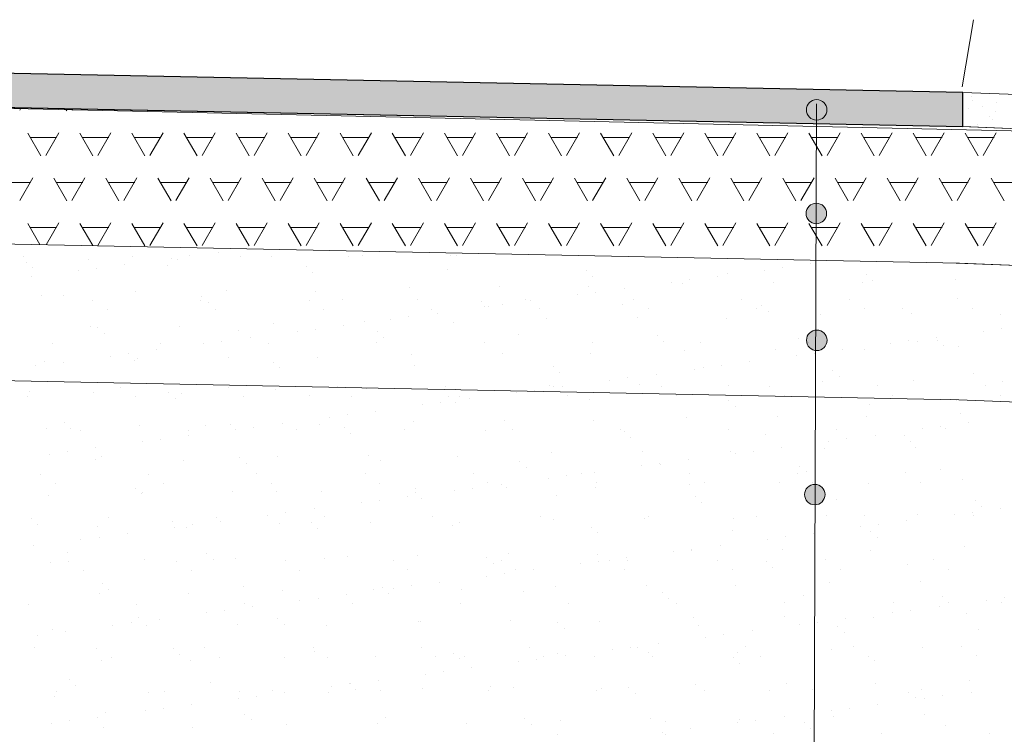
# Model space of a CAD drawing. Header units: metres. Extents: x 561538 to 562530, y 6580867 to 6581188.
# Tile 24 of 78: x 562504.1 to 562505.54, y 6580871.06 to 6580872.11. Entities that reach past the tile are written whole.
import ezdxf

# ---------------------------------------------------------------- set-up
doc = ezdxf.new("R2010")
doc.units = ezdxf.units.M
doc.layers.add('KLM_horisontaal', color=154, linetype='Continuous', lineweight=9)
doc.layers.add('KLM_lõige', color=7, linetype='Continuous', lineweight=9)

msp = doc.modelspace()

# ---------------------------------------------------------------- hatches: boundary and pattern name
at = {"ltscale": 0.5}
h = msp.add_hatch(color=256, dxfattribs=at)
h.dxf.hatch_style = 1
h.paths.add_polyline_path([(562503.4777, 6580872.0414), (562503.4767, 6580871.9914), (562505.4777, 6580871.9514), (562505.4777, 6580872.0014)])
at = {"layer": 'KLM_lõige'}
h = msp.add_hatch(color=1, dxfattribs=at)
edge = h.paths.add_edge_path()
edge.add_arc((562505.2637, 6580871.9759), 0.015, 0, 360)
h = msp.add_hatch(color=1, dxfattribs=at)
edge = h.paths.add_edge_path()
edge.add_arc((562505.2632, 6580871.8242), 0.015, 0, 360)
h = msp.add_hatch(color=1, dxfattribs=at)
edge = h.paths.add_edge_path()
edge.add_arc((562505.2639, 6580871.6385), 0.015, 0, 360)
h = msp.add_hatch(color=1, dxfattribs=at)
edge = h.paths.add_edge_path()
edge.add_arc((562505.261, 6580871.4126), 0.015, 0, 360)

# ---------------------------------------------------------------- linework, layer by layer
at = {"ltscale": 0.5}
for p, q in [((562505.4777, 6580872.0014), (562503.4777, 6580872.0414)), ((562505.4777, 6580871.9514), (562505.4777, 6580872.0014)), ((562503.4767, 6580871.9914), (562505.4777, 6580871.9514))]:
    msp.add_line(p, q, dxfattribs=at)
at = {"layer": 'KLM_horisontaal', "color": 0}
for p, q in [((562505.4777, 6580872.0014), (562503.4777, 6580872.0414)), ((562505.4777, 6580872.0014), (562505.7277, 6580871.9914)), ((562505.4767, 6580871.9514), (562503.4767, 6580871.9914)), ((562505.4757, 6580871.9515), (562505.7257, 6580871.9415)), ((562505.4727, 6580871.7515), (562503.4727, 6580871.7915)), ((562505.4677, 6580871.7516), (562505.9371, 6580871.7329)), ((562505.4687, 6580871.5515), (562503.4687, 6580871.5915)), ((562505.4597, 6580871.5518), (562506.1456, 6580871.5244))]:
    msp.add_line(p, q, dxfattribs=at)
at = {"layer": 'KLM_lõige', "color": 3}
msp.add_line((562505.4765, 6580872.0094), (562505.4934, 6580872.1079), dxfattribs=at)
msp.add_line((562505.4765, 6580872.0094), (562505.4934, 6580872.1079), dxfattribs=at)
at = {"layer": 'KLM_lõige', "color": 34}
for p, q in [((562505.4777, 6580872.0014), (562505.4777, 6580871.9514)), ((562505.7277, 6580871.9914), (562505.4777, 6580872.0014)), ((562505.4903, 6580871.9958), (562505.4903, 6580871.9958)), ((562505.4914, 6580871.9897), (562505.4914, 6580871.9897)), ((562505.5064, 6580871.9806), (562505.5064, 6580871.9806)), ((562505.5273, 6580871.986), (562505.5273, 6580871.986)), ((562505.4857, 6580871.9779), (562505.4857, 6580871.9779)), ((562505.5167, 6580871.9665), (562505.5167, 6580871.9665)), ((562505.5261, 6580871.9732), (562505.5261, 6580871.9732)), ((562505.4777, 6580871.9514), (562505.7286, 6580871.9414)), ((562505.4985, 6580871.9538), (562505.4985, 6580871.9538)), ((562505.5214, 6580871.9622), (562505.5214, 6580871.9622))]:
    msp.add_line(p, q, dxfattribs=at)
at = {"layer": 'KLM_lõige', "color": 7}
for p, q in [((562505.7286, 6580871.9414), (562503.4767, 6580871.9914)), ((562504.0978, 6580871.9753), (562504.0991, 6580871.9776)), ((562504.1667, 6580871.9747), (562504.1659, 6580871.9761)), ((562504.174, 6580871.9753), (562504.1744, 6580871.9759)), ((562504.1286, 6580871.9087), (562504.1095, 6580871.9417)), ((562504.1359, 6580871.9093), (562504.155, 6580871.9423)), ((562504.2048, 6580871.9087), (562504.1857, 6580871.9417)), ((562504.2121, 6580871.9093), (562504.2312, 6580871.9423)), ((562504.281, 6580871.9087), (562504.2619, 6580871.9417)), ((562504.2883, 6580871.9093), (562504.3074, 6580871.9423)), ((562504.3572, 6580871.9087), (562504.3381, 6580871.9417)), ((562504.3645, 6580871.9093), (562504.3836, 6580871.9423)), ((562504.4334, 6580871.9087), (562504.4143, 6580871.9417)), ((562504.4407, 6580871.9093), (562504.4598, 6580871.9423)), ((562504.5096, 6580871.9087), (562504.4905, 6580871.9417)), ((562504.5169, 6580871.9093), (562504.536, 6580871.9423)), ((562504.5858, 6580871.9087), (562504.5667, 6580871.9417)), ((562504.5931, 6580871.9093), (562504.6122, 6580871.9423)), ((562504.662, 6580871.9087), (562504.6429, 6580871.9417)), ((562504.6693, 6580871.9093), (562504.6884, 6580871.9423)), ((562504.7382, 6580871.9087), (562504.7191, 6580871.9417)), ((562504.7455, 6580871.9093), (562504.7646, 6580871.9423)), ((562504.8144, 6580871.9087), (562504.7953, 6580871.9417)), ((562504.8217, 6580871.9093), (562504.8408, 6580871.9423)), ((562504.8906, 6580871.9087), (562504.8715, 6580871.9417)), ((562504.8979, 6580871.9093), (562504.917, 6580871.9423)), ((562504.9668, 6580871.9087), (562504.9477, 6580871.9417)), ((562504.9741, 6580871.9093), (562504.9932, 6580871.9423)), ((562505.043, 6580871.9087), (562505.0239, 6580871.9417)), ((562505.0503, 6580871.9093), (562505.0694, 6580871.9423)), ((562505.1192, 6580871.9087), (562505.1001, 6580871.9417)), ((562505.1265, 6580871.9093), (562505.1456, 6580871.9423)), ((562505.1954, 6580871.9087), (562505.1763, 6580871.9417)), ((562505.2027, 6580871.9093), (562505.2218, 6580871.9423)), ((562505.2716, 6580871.9087), (562505.2525, 6580871.9417)), ((562505.2789, 6580871.9093), (562505.298, 6580871.9423)), ((562505.3478, 6580871.9087), (562505.3287, 6580871.9417)), ((562505.3551, 6580871.9093), (562505.3742, 6580871.9423)), ((562505.424, 6580871.9087), (562505.4049, 6580871.9417)), ((562505.4313, 6580871.9093), (562505.4504, 6580871.9423)), ((562505.5002, 6580871.9087), (562505.4811, 6580871.9417)), ((562505.5075, 6580871.9093), (562505.5266, 6580871.9423)), ((562504.1137, 6580871.9356), (562504.1518, 6580871.9356)), ((562504.1899, 6580871.9356), (562504.228, 6580871.9356)), ((562504.2661, 6580871.9356), (562504.3042, 6580871.9356)), ((562504.3423, 6580871.9356), (562504.3804, 6580871.9356)), ((562504.4185, 6580871.9356), (562504.4566, 6580871.9356)), ((562504.4947, 6580871.9356), (562504.5328, 6580871.9356)), ((562504.5709, 6580871.9356), (562504.609, 6580871.9356)), ((562504.6471, 6580871.9356), (562504.6852, 6580871.9356)), ((562504.7233, 6580871.9356), (562504.7614, 6580871.9356)), ((562504.7995, 6580871.9356), (562504.8376, 6580871.9356)), ((562504.8757, 6580871.9356), (562504.9138, 6580871.9356)), ((562504.9519, 6580871.9356), (562504.99, 6580871.9356)), ((562505.0281, 6580871.9356), (562505.0662, 6580871.9356)), ((562505.1043, 6580871.9356), (562505.1424, 6580871.9356)), ((562505.1805, 6580871.9356), (562505.2186, 6580871.9356)), ((562505.2567, 6580871.9356), (562505.2948, 6580871.9356)), ((562505.3329, 6580871.9356), (562505.371, 6580871.9356)), ((562505.4091, 6580871.9356), (562505.4472, 6580871.9356)), ((562505.4853, 6580871.9356), (562505.5234, 6580871.9356)), ((562504.0756, 6580871.8697), (562504.1137, 6580871.8697)), ((562504.0978, 6580871.8433), (562504.1169, 6580871.8763)), ((562504.1667, 6580871.8427), (562504.1476, 6580871.8757)), ((562504.1518, 6580871.8697), (562504.1899, 6580871.8697)), ((562504.174, 6580871.8433), (562504.1931, 6580871.8763)), ((562504.2429, 6580871.8427), (562504.2238, 6580871.8757)), ((562504.228, 6580871.8697), (562504.2661, 6580871.8697)), ((562504.2502, 6580871.8433), (562504.2693, 6580871.8763)), ((562504.3191, 6580871.8427), (562504.3, 6580871.8757)), ((562504.3042, 6580871.8697), (562504.3423, 6580871.8697)), ((562504.3264, 6580871.8433), (562504.3455, 6580871.8763)), ((562504.3953, 6580871.8427), (562504.3762, 6580871.8757)), ((562504.3804, 6580871.8697), (562504.4185, 6580871.8697)), ((562504.4026, 6580871.8433), (562504.4217, 6580871.8763)), ((562504.4715, 6580871.8427), (562504.4524, 6580871.8757)), ((562504.4566, 6580871.8697), (562504.4947, 6580871.8697)), ((562504.4788, 6580871.8433), (562504.4979, 6580871.8763)), ((562504.5477, 6580871.8427), (562504.5286, 6580871.8757)), ((562504.5328, 6580871.8697), (562504.5709, 6580871.8697)), ((562504.555, 6580871.8433), (562504.5741, 6580871.8763)), ((562504.6239, 6580871.8427), (562504.6048, 6580871.8757)), ((562504.609, 6580871.8697), (562504.6471, 6580871.8697)), ((562504.6312, 6580871.8433), (562504.6503, 6580871.8763)), ((562504.7001, 6580871.8427), (562504.681, 6580871.8757)), ((562504.6852, 6580871.8697), (562504.7233, 6580871.8697)), ((562504.7074, 6580871.8433), (562504.7265, 6580871.8763)), ((562504.7763, 6580871.8427), (562504.7572, 6580871.8757)), ((562504.7614, 6580871.8697), (562504.7995, 6580871.8697)), ((562504.7836, 6580871.8433), (562504.8027, 6580871.8763)), ((562504.8525, 6580871.8427), (562504.8334, 6580871.8757)), ((562504.8376, 6580871.8697), (562504.8757, 6580871.8697)), ((562504.8598, 6580871.8433), (562504.8789, 6580871.8763)), ((562504.9287, 6580871.8427), (562504.9096, 6580871.8757)), ((562504.9138, 6580871.8697), (562504.9519, 6580871.8697)), ((562504.936, 6580871.8433), (562504.9551, 6580871.8763)), ((562505.0049, 6580871.8427), (562504.9858, 6580871.8757)), ((562504.99, 6580871.8697), (562505.0281, 6580871.8697)), ((562505.0122, 6580871.8433), (562505.0313, 6580871.8763)), ((562505.0811, 6580871.8427), (562505.062, 6580871.8757)), ((562505.0662, 6580871.8697), (562505.1043, 6580871.8697)), ((562505.0884, 6580871.8433), (562505.1075, 6580871.8763)), ((562505.1573, 6580871.8427), (562505.1382, 6580871.8757)), ((562505.1424, 6580871.8697), (562505.1805, 6580871.8697)), ((562505.1646, 6580871.8433), (562505.1837, 6580871.8763)), ((562505.2335, 6580871.8427), (562505.2144, 6580871.8757)), ((562505.2186, 6580871.8697), (562505.2567, 6580871.8697)), ((562505.2408, 6580871.8433), (562505.2599, 6580871.8763)), ((562505.3097, 6580871.8427), (562505.2906, 6580871.8757)), ((562505.2948, 6580871.8697), (562505.3329, 6580871.8697)), ((562505.317, 6580871.8433), (562505.3361, 6580871.8763)), ((562505.3859, 6580871.8427), (562505.3668, 6580871.8757)), ((562505.371, 6580871.8697), (562505.4091, 6580871.8697)), ((562505.3932, 6580871.8433), (562505.4123, 6580871.8763)), ((562505.4621, 6580871.8427), (562505.443, 6580871.8757)), ((562505.4472, 6580871.8697), (562505.4853, 6580871.8697)), ((562505.4694, 6580871.8433), (562505.4885, 6580871.8763)), ((562505.5383, 6580871.8427), (562505.5192, 6580871.8757)), ((562505.5234, 6580871.8697), (562505.5615, 6580871.8697)), ((562504.1274, 6580871.7787), (562504.1095, 6580871.8097)), ((562504.1366, 6580871.7785), (562504.155, 6580871.8103)), ((562504.2045, 6580871.7771), (562504.1857, 6580871.8097)), ((562504.2121, 6580871.7774), (562504.2312, 6580871.8103)), ((562504.281, 6580871.7767), (562504.2619, 6580871.8097)), ((562504.2883, 6580871.7774), (562504.3074, 6580871.8103)), ((562504.3572, 6580871.7767), (562504.3381, 6580871.8097)), ((562504.3645, 6580871.7774), (562504.3836, 6580871.8103)), ((562504.4334, 6580871.7767), (562504.4143, 6580871.8097)), ((562504.4407, 6580871.7774), (562504.4598, 6580871.8103)), ((562504.5096, 6580871.7767), (562504.4905, 6580871.8097)), ((562504.5169, 6580871.7774), (562504.536, 6580871.8103)), ((562504.5858, 6580871.7767), (562504.5667, 6580871.8097)), ((562504.5931, 6580871.7774), (562504.6122, 6580871.8103)), ((562504.662, 6580871.7767), (562504.6429, 6580871.8097)), ((562504.6693, 6580871.7774), (562504.6884, 6580871.8103)), ((562504.7382, 6580871.7767), (562504.7191, 6580871.8097)), ((562504.7455, 6580871.7774), (562504.7646, 6580871.8103)), ((562504.8144, 6580871.7767), (562504.7953, 6580871.8097)), ((562504.8217, 6580871.7774), (562504.8408, 6580871.8103)), ((562504.8906, 6580871.7767), (562504.8715, 6580871.8097)), ((562504.8979, 6580871.7774), (562504.917, 6580871.8103)), ((562504.9668, 6580871.7767), (562504.9477, 6580871.8097)), ((562504.9741, 6580871.7774), (562504.9932, 6580871.8103)), ((562505.043, 6580871.7767), (562505.0239, 6580871.8097)), ((562505.0503, 6580871.7774), (562505.0694, 6580871.8103)), ((562505.1192, 6580871.7767), (562505.1001, 6580871.8097)), ((562505.1265, 6580871.7774), (562505.1456, 6580871.8103)), ((562505.1954, 6580871.7767), (562505.1763, 6580871.8097)), ((562505.2027, 6580871.7774), (562505.2218, 6580871.8103)), ((562505.2716, 6580871.7767), (562505.2525, 6580871.8097)), ((562505.2789, 6580871.7774), (562505.298, 6580871.8103)), ((562505.3478, 6580871.7767), (562505.3287, 6580871.8097)), ((562505.3551, 6580871.7774), (562505.3742, 6580871.8103)), ((562505.424, 6580871.7767), (562505.4049, 6580871.8097)), ((562505.4313, 6580871.7774), (562505.4504, 6580871.8103)), ((562505.5002, 6580871.7767), (562505.4811, 6580871.8097)), ((562505.5075, 6580871.7774), (562505.5266, 6580871.8103)), ((562504.1137, 6580871.8037), (562504.1518, 6580871.8037)), ((562504.1899, 6580871.8037), (562504.228, 6580871.8037)), ((562504.2661, 6580871.8037), (562504.3042, 6580871.8037)), ((562504.3423, 6580871.8037), (562504.3804, 6580871.8037)), ((562504.4185, 6580871.8037), (562504.4566, 6580871.8037)), ((562504.4947, 6580871.8037), (562504.5328, 6580871.8037)), ((562504.5709, 6580871.8037), (562504.609, 6580871.8037)), ((562504.6471, 6580871.8037), (562504.6852, 6580871.8037)), ((562504.7233, 6580871.8037), (562504.7614, 6580871.8037)), ((562504.7995, 6580871.8037), (562504.8376, 6580871.8037)), ((562504.8757, 6580871.8037), (562504.9138, 6580871.8037)), ((562504.9519, 6580871.8037), (562504.99, 6580871.8037)), ((562505.0281, 6580871.8037), (562505.0662, 6580871.8037)), ((562505.1043, 6580871.8037), (562505.1424, 6580871.8037)), ((562505.1805, 6580871.8037), (562505.2186, 6580871.8037)), ((562505.2567, 6580871.8037), (562505.2948, 6580871.8037)), ((562505.3329, 6580871.8037), (562505.371, 6580871.8037)), ((562505.4091, 6580871.8037), (562505.4472, 6580871.8037)), ((562505.4853, 6580871.8037), (562505.5234, 6580871.8037)), ((562503.4877, 6580871.7916), (562505.4727, 6580871.7515)), ((562505.4727, 6580871.7515), (562505.9371, 6580871.7329))]:
    msp.add_line(p, q, dxfattribs=at)
at = {"layer": 'KLM_lõige', "linetype": 'Continuous'}
msp.add_line((562505.244, 6580867.0306, 2.0426), (562505.2637, 6580871.9847, 0.1986), dxfattribs=at)
at = {"layer": 'KLM_lõige'}
for p, q in [((562505.4727, 6580871.7515), (562503.4877, 6580871.7916)), ((562504.3881, 6580871.7677), (562504.3881, 6580871.7677)), ((562504.104, 6580871.7611), (562504.104, 6580871.7611)), ((562504.1076, 6580871.753), (562504.1076, 6580871.753)), ((562504.1986, 6580871.7572), (562504.1986, 6580871.7572)), ((562504.2514, 6580871.7497), (562504.2514, 6580871.7497)), ((562504.2622, 6580871.7613), (562504.2622, 6580871.7613)), ((562504.3204, 6580871.7587), (562504.3204, 6580871.7587)), ((562504.3285, 6580871.7566), (562504.3285, 6580871.7566)), ((562504.3468, 6580871.7622), (562504.3468, 6580871.7622)), ((562504.4204, 6580871.7616), (562504.4204, 6580871.7616)), ((562504.4657, 6580871.7615), (562504.4657, 6580871.7615)), ((562504.5786, 6580871.7619), (562504.5786, 6580871.7619)), ((562504.5987, 6580871.7632), (562504.5987, 6580871.7632)), ((562504.7286, 6580871.7626), (562504.7286, 6580871.7626)), ((562504.7368, 6580871.7622), (562504.7368, 6580871.7622)), ((562504.895, 6580871.7625), (562504.895, 6580871.7625)), ((562505.2554, 6580871.7503), (562505.2554, 6580871.7503)), ((562505.9371, 6580871.7329), (562505.4727, 6580871.7515)), ((562504.1169, 6580871.7444), (562504.1169, 6580871.7444)), ((562504.1836, 6580871.7407), (562504.1836, 6580871.7407)), ((562504.2101, 6580871.7442), (562504.2101, 6580871.7442)), ((562504.3139, 6580871.7485), (562504.3139, 6580871.7485)), ((562504.5171, 6580871.7467), (562504.5171, 6580871.7467)), ((562504.5265, 6580871.7381), (562504.5265, 6580871.7381)), ((562504.7234, 6580871.7422), (562504.7234, 6580871.7422)), ((562504.9267, 6580871.7405), (562504.9267, 6580871.7405)), ((562505.1329, 6580871.736), (562505.1329, 6580871.736)), ((562505.1877, 6580871.7414), (562505.1877, 6580871.7414)), ((562505.2141, 6580871.7449), (562505.2141, 6580871.7449)), ((562504.1146, 6580871.7317), (562504.1146, 6580871.7317)), ((562504.936, 6580871.7319), (562504.936, 6580871.7319)), ((562505.0509, 6580871.7234), (562505.0509, 6580871.7234)), ((562505.0675, 6580871.7216), (562505.0675, 6580871.7216)), ((562505.0774, 6580871.7269), (562505.0774, 6580871.7269)), ((562505.1187, 6580871.7323), (562505.1187, 6580871.7323)), ((562505.2005, 6580871.7233), (562505.2005, 6580871.7233)), ((562505.3304, 6580871.7227), (562505.3304, 6580871.7227)), ((562505.3362, 6580871.7342), (562505.3362, 6580871.7342)), ((562505.3456, 6580871.7257), (562505.3456, 6580871.7257)), ((562505.4676, 6580871.7276), (562505.4676, 6580871.7276)), ((562504.2673, 6580871.7096), (562504.2673, 6580871.7096)), ((562504.4002, 6580871.7113), (562504.4002, 6580871.7113)), ((562504.5302, 6580871.7106), (562504.5302, 6580871.7106)), ((562504.6674, 6580871.7156), (562504.6674, 6580871.7156)), ((562504.8004, 6580871.7173), (562504.8004, 6580871.7173)), ((562504.9303, 6580871.7167), (562504.9303, 6580871.7167)), ((562504.9406, 6580871.7089), (562504.9406, 6580871.7089)), ((562504.9819, 6580871.7143), (562504.9819, 6580871.7143)), ((562504.1301, 6580871.7046), (562504.1301, 6580871.7046)), ((562504.1611, 6580871.7039), (562504.1611, 6580871.7039)), ((562504.2047, 6580871.6969), (562504.2047, 6580871.6969)), ((562504.3628, 6580871.6972), (562504.3628, 6580871.6972)), ((562504.3644, 6580871.7021), (562504.3644, 6580871.7021)), ((562504.3738, 6580871.6936), (562504.3738, 6580871.6936)), ((562504.521, 6580871.6975), (562504.521, 6580871.6975)), ((562504.5707, 6580871.6976), (562504.5707, 6580871.6976)), ((562504.6792, 6580871.6978), (562504.6792, 6580871.6978)), ((562504.774, 6580871.6959), (562504.774, 6580871.6959)), ((562504.8374, 6580871.6981), (562504.8374, 6580871.6981)), ((562504.8452, 6580871.6963), (562504.8452, 6580871.6963)), ((562504.9142, 6580871.7054), (562504.9142, 6580871.7054)), ((562504.9802, 6580871.6914), (562504.9802, 6580871.6914)), ((562504.9956, 6580871.6983), (562504.9956, 6580871.6983)), ((562505.1538, 6580871.6986), (562505.1538, 6580871.6986)), ((562505.312, 6580871.6989), (562505.312, 6580871.6989)), ((562505.4702, 6580871.6992), (562505.4702, 6580871.6992)), ((562504.2261, 6580871.6833), (562504.2261, 6580871.6833)), ((562504.3843, 6580871.6835), (562504.3843, 6580871.6835)), ((562504.5425, 6580871.6838), (562504.5425, 6580871.6838)), ((562504.7007, 6580871.6841), (562504.7007, 6580871.6841)), ((562504.7084, 6580871.6783), (562504.7084, 6580871.6783)), ((562504.7774, 6580871.6874), (562504.7774, 6580871.6874)), ((562504.7833, 6580871.6873), (562504.7833, 6580871.6873)), ((562504.8039, 6580871.6909), (562504.8039, 6580871.6909)), ((562504.8589, 6580871.6844), (562504.8589, 6580871.6844)), ((562505.0171, 6580871.6847), (562505.0171, 6580871.6847)), ((562505.1753, 6580871.685), (562505.1753, 6580871.685)), ((562505.1835, 6580871.6897), (562505.1835, 6580871.6897)), ((562505.1929, 6580871.6811), (562505.1929, 6580871.6811)), ((562505.3335, 6580871.6853), (562505.3335, 6580871.6853)), ((562505.3898, 6580871.6852), (562505.3898, 6580871.6852)), ((562505.4022, 6580871.6774), (562505.4022, 6580871.6774)), ((562505.4917, 6580871.6856), (562505.4917, 6580871.6856)), ((562504.4689, 6580871.6636), (562504.4689, 6580871.6636)), ((562504.6019, 6580871.6653), (562504.6019, 6580871.6653)), ((562504.6407, 6580871.6694), (562504.6407, 6580871.6694)), ((562504.6671, 6580871.6729), (562504.6671, 6580871.6729)), ((562504.7318, 6580871.6647), (562504.7318, 6580871.6647)), ((562504.8691, 6580871.6697), (562504.8691, 6580871.6697)), ((562505.002, 6580871.6714), (562505.002, 6580871.6714)), ((562505.132, 6580871.6707), (562505.132, 6580871.6707)), ((562505.2692, 6580871.6757), (562505.2692, 6580871.6757)), ((562505.5321, 6580871.6767), (562505.5321, 6580871.6767)), ((562504.2018, 6580871.6593), (562504.2018, 6580871.6593)), ((562504.2117, 6580871.6576), (562504.2117, 6580871.6576)), ((562504.2211, 6580871.649), (562504.2211, 6580871.649)), ((562504.3317, 6580871.6587), (562504.3317, 6580871.6587)), ((562504.418, 6580871.6531), (562504.418, 6580871.6531)), ((562504.504, 6580871.6514), (562504.504, 6580871.6514)), ((562504.5304, 6580871.6549), (562504.5304, 6580871.6549)), ((562504.5717, 6580871.6603), (562504.5717, 6580871.6603)), ((562504.6212, 6580871.6513), (562504.6212, 6580871.6513)), ((562505.508, 6580871.652), (562505.508, 6580871.652)), ((562505.5344, 6580871.6555), (562505.5344, 6580871.6555)), ((562504.145, 6580871.6338), (562504.145, 6580871.6338)), ((562504.3032, 6580871.6341), (562504.3032, 6580871.6341)), ((562504.3937, 6580871.6369), (562504.3937, 6580871.6369)), ((562504.435, 6580871.6423), (562504.435, 6580871.6423)), ((562504.4614, 6580871.6344), (562504.4614, 6580871.6344)), ((562504.6196, 6580871.6347), (562504.6196, 6580871.6347)), ((562504.6306, 6580871.6427), (562504.6306, 6580871.6427)), ((562504.7778, 6580871.635), (562504.7778, 6580871.635)), ((562504.8275, 6580871.6468), (562504.8275, 6580871.6468)), ((562504.936, 6580871.6353), (562504.936, 6580871.6353)), ((562505.0308, 6580871.6451), (562505.0308, 6580871.6451)), ((562505.0402, 6580871.6365), (562505.0402, 6580871.6365)), ((562505.0942, 6580871.6356), (562505.0942, 6580871.6356)), ((562505.2371, 6580871.6406), (562505.2371, 6580871.6406)), ((562505.2524, 6580871.6359), (562505.2524, 6580871.6359)), ((562505.3712, 6580871.634), (562505.3712, 6580871.634)), ((562505.3977, 6580871.6375), (562505.3977, 6580871.6375)), ((562505.4106, 6580871.6361), (562505.4106, 6580871.6361)), ((562505.439, 6580871.6429), (562505.439, 6580871.6429)), ((562505.4403, 6580871.6388), (562505.4403, 6580871.6388)), ((562504.2982, 6580871.6243), (562504.2982, 6580871.6243)), ((562504.3672, 6580871.6334), (562504.3672, 6580871.6334)), ((562504.8036, 6580871.6194), (562504.8036, 6580871.6194)), ((562505.0707, 6580871.6237), (562505.0707, 6580871.6237)), ((562505.2037, 6580871.6254), (562505.2037, 6580871.6254)), ((562505.2609, 6580871.6195), (562505.2609, 6580871.6195)), ((562505.3022, 6580871.6249), (562505.3022, 6580871.6249)), ((562505.3336, 6580871.6248), (562505.3336, 6580871.6248)), ((562505.4497, 6580871.6303), (562505.4497, 6580871.6303)), ((562505.4708, 6580871.6297), (562505.4708, 6580871.6297)), ((562504.1333, 6580871.6068), (562504.1333, 6580871.6068)), ((562504.1615, 6580871.6063), (562504.1615, 6580871.6063)), ((562504.2305, 6580871.6154), (562504.2305, 6580871.6154)), ((562504.2569, 6580871.6189), (562504.2569, 6580871.6189)), ((562504.2653, 6580871.6085), (562504.2653, 6580871.6085)), ((562504.2705, 6580871.6117), (562504.2705, 6580871.6117)), ((562504.4034, 6580871.6134), (562504.4034, 6580871.6134)), ((562504.4685, 6580871.6067), (562504.4685, 6580871.6067)), ((562504.5334, 6580871.6128), (562504.5334, 6580871.6128)), ((562504.6706, 6580871.6177), (562504.6706, 6580871.6177)), ((562504.9335, 6580871.6188), (562504.9335, 6580871.6188)), ((562505.1655, 6580871.6069), (562505.1655, 6580871.6069)), ((562505.2345, 6580871.616), (562505.2345, 6580871.616)), ((562504.1202, 6580871.6009), (562504.1202, 6580871.6009)), ((562504.4779, 6580871.5981), (562504.4779, 6580871.5981)), ((562504.6748, 6580871.6022), (562504.6748, 6580871.6022)), ((562504.8781, 6580871.6005), (562504.8781, 6580871.6005)), ((562504.8874, 6580871.5919), (562504.8874, 6580871.5919)), ((562505.0844, 6580871.596), (562505.0844, 6580871.596)), ((562505.0978, 6580871.598), (562505.0978, 6580871.598)), ((562505.1242, 6580871.6015), (562505.1242, 6580871.6015)), ((562505.2876, 6580871.5943), (562505.2876, 6580871.5943)), ((562504.961, 6580871.58), (562504.961, 6580871.58)), ((562504.9875, 6580871.5835), (562504.9875, 6580871.5835)), ((562505.0288, 6580871.5889), (562505.0288, 6580871.5889)), ((562505.2724, 6580871.5778), (562505.2724, 6580871.5778)), ((562505.297, 6580871.5857), (562505.297, 6580871.5857)), ((562505.4054, 6580871.5795), (562505.4054, 6580871.5795)), ((562505.4939, 6580871.5898), (562505.4939, 6580871.5898)), ((562505.5353, 6580871.5789), (562505.5353, 6580871.5789)), ((562504.1126, 6580871.5639), (562504.1126, 6580871.5639)), ((562504.2457, 6580871.5697), (562504.2457, 6580871.5697)), ((562504.3158, 6580871.5621), (562504.3158, 6580871.5621)), ((562504.4039, 6580871.57), (562504.4039, 6580871.57)), ((562504.4721, 6580871.5658), (562504.4721, 6580871.5658)), ((562504.5621, 6580871.5703), (562504.5621, 6580871.5703)), ((562504.6051, 6580871.5675), (562504.6051, 6580871.5675)), ((562504.7203, 6580871.5706), (562504.7203, 6580871.5706)), ((562504.735, 6580871.5668), (562504.735, 6580871.5668)), ((562504.8243, 6580871.562), (562504.8243, 6580871.562)), ((562504.8507, 6580871.5655), (562504.8507, 6580871.5655)), ((562504.8723, 6580871.5718), (562504.8723, 6580871.5718)), ((562504.8785, 6580871.5708), (562504.8785, 6580871.5708)), ((562504.892, 6580871.5709), (562504.892, 6580871.5709)), ((562505.0052, 6580871.5735), (562505.0052, 6580871.5735)), ((562505.0367, 6580871.5711), (562505.0367, 6580871.5711)), ((562505.1352, 6580871.5728), (562505.1352, 6580871.5728)), ((562505.1949, 6580871.5714), (562505.1949, 6580871.5714)), ((562505.3531, 6580871.5717), (562505.3531, 6580871.5717)), ((562505.5113, 6580871.572), (562505.5113, 6580871.572)), ((562504.1089, 6580871.5558), (562504.1089, 6580871.5558)), ((562504.205, 6580871.5614), (562504.205, 6580871.5614)), ((562504.2671, 6580871.5561), (562504.2671, 6580871.5561)), ((562504.3252, 6580871.5536), (562504.3252, 6580871.5536)), ((562504.3349, 6580871.5608), (562504.3349, 6580871.5608)), ((562504.4253, 6580871.5563), (562504.4253, 6580871.5563)), ((562504.5221, 6580871.5577), (562504.5221, 6580871.5577)), ((562504.5835, 6580871.5566), (562504.5835, 6580871.5566)), ((562504.714, 6580871.5475), (562504.714, 6580871.5475)), ((562504.7254, 6580871.5559), (562504.7254, 6580871.5559)), ((562504.7347, 6580871.5473), (562504.7347, 6580871.5473)), ((562504.7417, 6580871.5569), (562504.7417, 6580871.5569)), ((562504.7553, 6580871.5529), (562504.7553, 6580871.5529)), ((562504.8999, 6580871.5572), (562504.8999, 6580871.5572)), ((562504.9316, 6580871.5514), (562504.9316, 6580871.5514)), ((562505.0581, 6580871.5575), (562505.0581, 6580871.5575)), ((562505.1349, 6580871.5497), (562505.1349, 6580871.5497)), ((562505.2163, 6580871.5578), (562505.2163, 6580871.5578)), ((562505.3745, 6580871.5581), (562505.3745, 6580871.5581)), ((562505.5327, 6580871.5584), (562505.5327, 6580871.5584)), ((562504.6185, 6580871.5349), (562504.6185, 6580871.5349)), ((562504.6875, 6580871.544), (562504.6875, 6580871.544)), ((562505.1443, 6580871.5411), (562505.1443, 6580871.5411)), ((562505.3412, 6580871.5452), (562505.3412, 6580871.5452)), ((562504.5508, 6580871.526), (562504.5508, 6580871.526)), ((562504.5772, 6580871.5295), (562504.5772, 6580871.5295)), ((562504.6738, 6580871.5198), (562504.6738, 6580871.5198)), ((562504.8068, 6580871.5215), (562504.8068, 6580871.5215)), ((562504.9367, 6580871.5209), (562504.9367, 6580871.5209)), ((562505.0739, 6580871.5258), (562505.0739, 6580871.5258)), ((562505.2069, 6580871.5275), (562505.2069, 6580871.5275)), ((562505.3368, 6580871.5269), (562505.3368, 6580871.5269)), ((562505.474, 6580871.5319), (562505.474, 6580871.5319)), ((562504.1365, 6580871.5089), (562504.1365, 6580871.5089)), ((562504.1631, 6580871.5176), (562504.1631, 6580871.5176)), ((562504.1725, 6580871.509), (562504.1725, 6580871.509)), ((562504.186, 6580871.5066), (562504.186, 6580871.5066)), ((562504.2737, 6580871.5138), (562504.2737, 6580871.5138)), ((562504.3442, 6580871.5069), (562504.3442, 6580871.5069)), ((562504.3694, 6580871.5131), (562504.3694, 6580871.5131)), ((562504.4066, 6580871.5155), (562504.4066, 6580871.5155)), ((562504.4141, 6580871.508), (562504.4141, 6580871.508)), ((562504.4405, 6580871.5115), (562504.4405, 6580871.5115)), ((562504.4818, 6580871.5169), (562504.4818, 6580871.5169)), ((562504.5024, 6580871.5072), (562504.5024, 6580871.5072)), ((562504.5366, 6580871.5149), (562504.5366, 6580871.5149)), ((562504.5727, 6580871.5113), (562504.5727, 6580871.5113)), ((562504.6606, 6580871.5075), (562504.6606, 6580871.5075)), ((562504.7789, 6580871.5068), (562504.7789, 6580871.5068)), ((562504.8188, 6580871.5078), (562504.8188, 6580871.5078)), ((562504.977, 6580871.5081), (562504.977, 6580871.5081)), ((562504.9822, 6580871.5051), (562504.9822, 6580871.5051)), ((562505.1352, 6580871.5084), (562505.1352, 6580871.5084)), ((562505.2934, 6580871.5086), (562505.2934, 6580871.5086)), ((562505.4181, 6580871.5087), (562505.4181, 6580871.5087)), ((562505.4445, 6580871.5121), (562505.4445, 6580871.5121)), ((562505.4516, 6580871.5089), (562505.4516, 6580871.5089)), ((562505.4858, 6580871.5176), (562505.4858, 6580871.5176)), ((562504.2773, 6580871.49), (562504.2773, 6580871.49)), ((562504.3038, 6580871.4935), (562504.3038, 6580871.4935)), ((562504.3451, 6580871.4989), (562504.3451, 6580871.4989)), ((562504.582, 6580871.5027), (562504.582, 6580871.5027)), ((562504.9916, 6580871.4965), (562504.9916, 6580871.4965)), ((562505.1885, 6580871.5006), (562505.1885, 6580871.5006)), ((562505.2813, 6580871.4907), (562505.2813, 6580871.4907)), ((562505.3078, 6580871.4941), (562505.3078, 6580871.4941)), ((562505.3491, 6580871.4996), (562505.3491, 6580871.4996)), ((562505.3917, 6580871.4988), (562505.3917, 6580871.4988)), ((562505.4011, 6580871.4903), (562505.4011, 6580871.4903)), ((562504.167, 6580871.4755), (562504.167, 6580871.4755)), ((562504.2083, 6580871.4809), (562504.2083, 6580871.4809)), ((562505.0084, 6580871.4756), (562505.0084, 6580871.4756)), ((562505.171, 6580871.4761), (562505.171, 6580871.4761)), ((562505.2123, 6580871.4816), (562505.2123, 6580871.4816)), ((562505.2756, 6580871.4799), (562505.2756, 6580871.4799)), ((562505.4086, 6580871.4816), (562505.4086, 6580871.4816)), ((562504.1406, 6580871.472), (562504.1406, 6580871.472)), ((562504.2082, 6580871.4636), (562504.2082, 6580871.4636)), ((562504.2167, 6580871.4685), (562504.2167, 6580871.4685)), ((562504.3381, 6580871.4629), (562504.3381, 6580871.4629)), ((562504.4199, 6580871.4667), (562504.4199, 6580871.4667)), ((562504.4753, 6580871.4679), (562504.4753, 6580871.4679)), ((562504.6083, 6580871.4696), (562504.6083, 6580871.4696)), ((562504.6262, 6580871.4622), (562504.6262, 6580871.4622)), ((562504.7382, 6580871.469), (562504.7382, 6580871.469)), ((562504.8755, 6580871.4739), (562504.8755, 6580871.4739)), ((562505.0756, 6580871.4636), (562505.0756, 6580871.4636)), ((562505.1384, 6580871.475), (562505.1384, 6580871.475)), ((562505.1446, 6580871.4727), (562505.1446, 6580871.4727)), ((562504.4293, 6580871.4582), (562504.4293, 6580871.4582)), ((562504.8295, 6580871.4605), (562504.8295, 6580871.4605)), ((562504.8389, 6580871.4519), (562504.8389, 6580871.4519)), ((562505.0079, 6580871.4547), (562505.0079, 6580871.4547)), ((562505.0343, 6580871.4581), (562505.0343, 6580871.4581)), ((562505.0358, 6580871.456), (562505.0358, 6580871.456)), ((562505.239, 6580871.4543), (562505.239, 6580871.4543)), ((562505.4453, 6580871.4498), (562505.4453, 6580871.4498)), ((562504.1285, 6580871.4422), (562504.1285, 6580871.4422)), ((562504.2867, 6580871.4425), (562504.2867, 6580871.4425)), ((562504.4449, 6580871.4428), (562504.4449, 6580871.4428)), ((562504.6031, 6580871.4431), (562504.6031, 6580871.4431)), ((562504.7613, 6580871.4434), (562504.7613, 6580871.4434)), ((562504.8711, 6580871.4367), (562504.8711, 6580871.4367)), ((562504.8976, 6580871.4401), (562504.8976, 6580871.4401)), ((562504.9195, 6580871.4436), (562504.9195, 6580871.4436)), ((562504.9389, 6580871.4456), (562504.9389, 6580871.4456)), ((562505.0777, 6580871.4439), (562505.0777, 6580871.4439)), ((562505.2359, 6580871.4442), (562505.2359, 6580871.4442)), ((562505.2484, 6580871.4457), (562505.2484, 6580871.4457)), ((562505.3941, 6580871.4445), (562505.3941, 6580871.4445)), ((562505.4772, 6580871.434), (562505.4772, 6580871.434)), ((562504.1499, 6580871.4286), (562504.1499, 6580871.4286)), ((562504.2672, 6580871.4221), (562504.2672, 6580871.4221)), ((562504.3081, 6580871.4288), (562504.3081, 6580871.4288)), ((562504.4098, 6580871.4176), (562504.4098, 6580871.4176)), ((562504.4663, 6580871.4291), (562504.4663, 6580871.4291)), ((562504.4735, 6580871.4177), (562504.4735, 6580871.4177)), ((562504.6245, 6580871.4294), (562504.6245, 6580871.4294)), ((562504.677, 6580871.4219), (562504.677, 6580871.4219)), ((562504.7344, 6580871.4187), (562504.7344, 6580871.4187)), ((562504.7608, 6580871.4221), (562504.7608, 6580871.4221)), ((562504.7827, 6580871.4297), (562504.7827, 6580871.4297)), ((562504.8021, 6580871.4276), (562504.8021, 6580871.4276)), ((562504.81, 6580871.4236), (562504.81, 6580871.4236)), ((562504.9399, 6580871.423), (562504.9399, 6580871.423)), ((562504.9409, 6580871.43), (562504.9409, 6580871.43)), ((562505.0771, 6580871.428), (562505.0771, 6580871.428)), ((562505.0991, 6580871.4303), (562505.0991, 6580871.4303)), ((562505.2101, 6580871.4297), (562505.2101, 6580871.4297)), ((562505.2573, 6580871.4306), (562505.2573, 6580871.4306)), ((562505.34, 6580871.429), (562505.34, 6580871.429)), ((562505.4155, 6580871.4309), (562505.4155, 6580871.4309)), ((562504.1397, 6580871.411), (562504.1397, 6580871.411)), ((562504.2766, 6580871.4136), (562504.2766, 6580871.4136)), ((562504.2769, 6580871.4159), (562504.2769, 6580871.4159)), ((562504.5398, 6580871.417), (562504.5398, 6580871.417)), ((562504.6241, 6580871.4041), (562504.6241, 6580871.4041)), ((562504.6654, 6580871.4096), (562504.6654, 6580871.4096)), ((562504.6768, 6580871.4159), (562504.6768, 6580871.4159)), ((562504.6861, 6580871.4073), (562504.6861, 6580871.4073)), ((562504.883, 6580871.4114), (562504.883, 6580871.4114)), ((562505.0863, 6580871.4097), (562505.0863, 6580871.4097)), ((562505.2926, 6580871.4052), (562505.2926, 6580871.4052)), ((562505.4959, 6580871.4034), (562505.4959, 6580871.4034)), ((562504.5286, 6580871.3916), (562504.5286, 6580871.3916)), ((562504.5976, 6580871.4007), (562504.5976, 6580871.4007)), ((562505.0957, 6580871.4011), (562505.0957, 6580871.4011)), ((562505.5052, 6580871.3949), (562505.5052, 6580871.3949)), ((562505.5327, 6580871.3922), (562505.5327, 6580871.3922)), ((562504.1145, 6580871.3776), (562504.1145, 6580871.3776)), ((562504.227, 6580871.3794), (562504.227, 6580871.3794)), ((562504.3852, 6580871.3797), (562504.3852, 6580871.3797)), ((562504.4609, 6580871.3827), (562504.4609, 6580871.3827)), ((562504.4873, 6580871.3861), (562504.4873, 6580871.3861)), ((562504.5434, 6580871.38), (562504.5434, 6580871.38)), ((562504.7016, 6580871.3803), (562504.7016, 6580871.3803)), ((562504.8598, 6580871.3806), (562504.8598, 6580871.3806)), ((562504.8787, 6580871.376), (562504.8787, 6580871.376)), ((562505.0116, 6580871.3777), (562505.0116, 6580871.3777)), ((562505.018, 6580871.3809), (562505.018, 6580871.3809)), ((562505.1416, 6580871.3771), (562505.1416, 6580871.3771)), ((562505.1762, 6580871.3811), (562505.1762, 6580871.3811)), ((562505.2788, 6580871.382), (562505.2788, 6580871.382)), ((562505.3344, 6580871.3814), (562505.3344, 6580871.3814)), ((562505.4118, 6580871.3837), (562505.4118, 6580871.3837)), ((562505.4649, 6580871.3833), (562505.4649, 6580871.3833)), ((562505.4914, 6580871.3868), (562505.4914, 6580871.3868)), ((562505.4926, 6580871.3817), (562505.4926, 6580871.3817)), ((562504.1239, 6580871.369), (562504.1239, 6580871.369)), ((562504.2114, 6580871.3657), (562504.2114, 6580871.3657)), ((562504.3208, 6580871.3731), (562504.3208, 6580871.3731)), ((562504.3241, 6580871.3646), (562504.3241, 6580871.3646)), ((562504.3413, 6580871.3651), (562504.3413, 6580871.3651)), ((562504.3506, 6580871.3681), (562504.3506, 6580871.3681)), ((562504.3919, 6580871.3736), (562504.3919, 6580871.3736)), ((562504.4785, 6580871.37), (562504.4785, 6580871.37)), ((562504.5241, 6580871.3713), (562504.5241, 6580871.3713)), ((562504.5334, 6580871.3627), (562504.5334, 6580871.3627)), ((562504.6115, 6580871.3717), (562504.6115, 6580871.3717)), ((562504.7303, 6580871.3668), (562504.7303, 6580871.3668)), ((562504.7414, 6580871.3711), (562504.7414, 6580871.3711)), ((562504.9336, 6580871.3651), (562504.9336, 6580871.3651)), ((562505.1399, 6580871.3606), (562505.1399, 6580871.3606)), ((562505.3282, 6580871.3653), (562505.3282, 6580871.3653)), ((562505.3546, 6580871.3688), (562505.3546, 6580871.3688)), ((562505.3959, 6580871.3742), (562505.3959, 6580871.3742)), ((562504.1874, 6580871.3466), (562504.1874, 6580871.3466)), ((562504.2138, 6580871.3501), (562504.2138, 6580871.3501)), ((562504.2551, 6580871.3556), (562504.2551, 6580871.3556)), ((562504.943, 6580871.3565), (562504.943, 6580871.3565)), ((562505.1914, 6580871.3473), (562505.1914, 6580871.3473)), ((562505.2179, 6580871.3508), (562505.2179, 6580871.3508)), ((562505.2592, 6580871.3562), (562505.2592, 6580871.3562)), ((562505.3432, 6580871.3588), (562505.3432, 6580871.3588)), ((562505.3525, 6580871.3503), (562505.3525, 6580871.3503)), ((562504.1184, 6580871.3376), (562504.1184, 6580871.3376)), ((562505.0811, 6580871.3328), (562505.0811, 6580871.3328)), ((562505.1224, 6580871.3382), (562505.1224, 6580871.3382)), ((562505.2133, 6580871.3318), (562505.2133, 6580871.3318)), ((562505.4804, 6580871.3361), (562505.4804, 6580871.3361)), ((562504.1681, 6580871.3285), (562504.1681, 6580871.3285)), ((562504.2801, 6580871.318), (562504.2801, 6580871.318)), ((562504.3714, 6580871.3267), (562504.3714, 6580871.3267)), ((562504.3807, 6580871.3182), (562504.3807, 6580871.3182)), ((562504.413, 6580871.3197), (562504.413, 6580871.3197)), ((562504.543, 6580871.3191), (562504.543, 6580871.3191)), ((562504.5776, 6580871.3222), (562504.5776, 6580871.3222)), ((562504.6802, 6580871.3241), (562504.6802, 6580871.3241)), ((562504.7809, 6580871.3205), (562504.7809, 6580871.3205)), ((562504.8132, 6580871.3258), (562504.8132, 6580871.3258)), ((562504.9431, 6580871.3251), (562504.9431, 6580871.3251)), ((562504.9857, 6580871.3202), (562504.9857, 6580871.3202)), ((562505.0547, 6580871.3293), (562505.0547, 6580871.3293)), ((562505.0803, 6580871.3301), (562505.0803, 6580871.3301)), ((562505.2769, 6580871.317), (562505.2769, 6580871.317)), ((562505.3432, 6580871.3312), (562505.3432, 6580871.3312)), ((562505.4351, 6580871.3173), (562505.4351, 6580871.3173)), ((562504.1429, 6580871.3131), (562504.1429, 6580871.3131)), ((562504.1695, 6580871.315), (562504.1695, 6580871.315)), ((562504.3277, 6580871.3153), (562504.3277, 6580871.3153)), ((562504.4859, 6580871.3156), (562504.4859, 6580871.3156)), ((562504.6441, 6580871.3159), (562504.6441, 6580871.3159)), ((562504.7903, 6580871.3119), (562504.7903, 6580871.3119)), ((562504.8023, 6580871.3161), (562504.8023, 6580871.3161)), ((562504.8238, 6580871.3025), (562504.8238, 6580871.3025)), ((562504.918, 6580871.3113), (562504.918, 6580871.3113)), ((562504.9444, 6580871.3148), (562504.9444, 6580871.3148)), ((562504.9605, 6580871.3164), (562504.9605, 6580871.3164)), ((562504.9819, 6580871.3028), (562504.9819, 6580871.3028)), ((562504.9872, 6580871.316), (562504.9872, 6580871.316)), ((562505.1187, 6580871.3167), (562505.1187, 6580871.3167)), ((562505.1401, 6580871.3031), (562505.1401, 6580871.3031)), ((562505.1904, 6580871.3143), (562505.1904, 6580871.3143)), ((562505.1998, 6580871.3057), (562505.1998, 6580871.3057)), ((562505.2983, 6580871.3034), (562505.2983, 6580871.3034)), ((562505.3967, 6580871.3098), (562505.3967, 6580871.3098)), ((562505.4565, 6580871.3036), (562505.4565, 6580871.3036)), ((562504.191, 6580871.3013), (562504.191, 6580871.3013)), ((562504.3492, 6580871.3016), (562504.3492, 6580871.3016)), ((562504.5074, 6580871.3019), (562504.5074, 6580871.3019)), ((562504.6656, 6580871.3022), (562504.6656, 6580871.3022)), ((562504.7812, 6580871.2933), (562504.7812, 6580871.2933)), ((562504.8077, 6580871.2968), (562504.8077, 6580871.2968)), ((562504.849, 6580871.3022), (562504.849, 6580871.3022)), ((562504.2186, 6580871.2822), (562504.2186, 6580871.2822)), ((562504.228, 6580871.2736), (562504.228, 6580871.2736)), ((562504.4249, 6580871.2777), (562504.4249, 6580871.2777)), ((562504.6147, 6580871.2738), (562504.6147, 6580871.2738)), ((562504.6282, 6580871.2759), (562504.6282, 6580871.2759)), ((562504.6445, 6580871.2753), (562504.6445, 6580871.2753)), ((562504.6709, 6580871.2788), (562504.6709, 6580871.2788)), ((562504.7122, 6580871.2842), (562504.7122, 6580871.2842)), ((562504.8819, 6580871.2781), (562504.8819, 6580871.2781)), ((562505.0148, 6580871.2798), (562505.0148, 6580871.2798)), ((562505.1448, 6580871.2792), (562505.1448, 6580871.2792)), ((562505.282, 6580871.2841), (562505.282, 6580871.2841)), ((562505.415, 6580871.2858), (562505.415, 6580871.2858)), ((562504.2146, 6580871.2678), (562504.2146, 6580871.2678)), ((562504.3445, 6580871.2672), (562504.3445, 6580871.2672)), ((562504.4817, 6580871.2721), (562504.4817, 6580871.2721)), ((562504.5342, 6580871.2608), (562504.5342, 6580871.2608)), ((562504.5755, 6580871.2662), (562504.5755, 6580871.2662)), ((562504.6376, 6580871.2673), (562504.6376, 6580871.2673)), ((562504.7446, 6580871.2732), (562504.7446, 6580871.2732)), ((562504.8345, 6580871.2714), (562504.8345, 6580871.2714)), ((562505.0377, 6580871.2697), (562505.0377, 6580871.2697)), ((562505.0471, 6580871.2611), (562505.0471, 6580871.2611)), ((562505.244, 6580871.2652), (562505.244, 6580871.2652)), ((562505.4473, 6580871.2634), (562505.4473, 6580871.2634)), ((562505.5382, 6580871.2614), (562505.5382, 6580871.2614)), ((562504.1099, 6580871.2519), (562504.1099, 6580871.2519)), ((562504.2681, 6580871.2522), (562504.2681, 6580871.2522)), ((562504.4263, 6580871.2525), (562504.4263, 6580871.2525)), ((562504.4387, 6580871.2482), (562504.4387, 6580871.2482)), ((562504.5077, 6580871.2573), (562504.5077, 6580871.2573)), ((562504.5845, 6580871.2528), (562504.5845, 6580871.2528)), ((562504.7427, 6580871.2531), (562504.7427, 6580871.2531)), ((562504.9009, 6580871.2534), (562504.9009, 6580871.2534)), ((562505.0591, 6580871.2537), (562505.0591, 6580871.2537)), ((562505.2173, 6580871.2539), (562505.2173, 6580871.2539)), ((562505.3755, 6580871.2542), (562505.3755, 6580871.2542)), ((562505.4428, 6580871.2489), (562505.4428, 6580871.2489)), ((562505.4566, 6580871.2549), (562505.4566, 6580871.2549)), ((562505.5118, 6580871.2579), (562505.5118, 6580871.2579)), ((562505.5337, 6580871.2545), (562505.5337, 6580871.2545)), ((562504.2722, 6580871.2331), (562504.2722, 6580871.2331)), ((562504.371, 6580871.2393), (562504.371, 6580871.2393)), ((562504.3974, 6580871.2428), (562504.3974, 6580871.2428)), ((562504.4755, 6580871.2313), (562504.4755, 6580871.2313)), ((562505.0835, 6580871.2322), (562505.0835, 6580871.2322)), ((562505.2165, 6580871.2339), (562505.2165, 6580871.2339)), ((562505.306, 6580871.2309), (562505.306, 6580871.2309)), ((562505.3464, 6580871.2333), (562505.3464, 6580871.2333)), ((562505.375, 6580871.2399), (562505.375, 6580871.2399)), ((562505.4015, 6580871.2434), (562505.4015, 6580871.2434)), ((562505.4836, 6580871.2382), (562505.4836, 6580871.2382)), ((562504.2342, 6580871.2213), (562504.2342, 6580871.2213)), ((562504.2607, 6580871.2248), (562504.2607, 6580871.2248)), ((562504.2833, 6580871.2202), (562504.2833, 6580871.2202)), ((562504.302, 6580871.2302), (562504.302, 6580871.2302)), ((562504.4162, 6580871.2219), (562504.4162, 6580871.2219)), ((562504.4848, 6580871.2227), (562504.4848, 6580871.2227)), ((562504.5462, 6580871.2212), (562504.5462, 6580871.2212)), ((562504.6817, 6580871.2268), (562504.6817, 6580871.2268)), ((562504.6834, 6580871.2262), (562504.6834, 6580871.2262)), ((562504.8164, 6580871.2279), (562504.8164, 6580871.2279)), ((562504.885, 6580871.2251), (562504.885, 6580871.2251)), ((562504.8944, 6580871.2165), (562504.8944, 6580871.2165)), ((562504.9463, 6580871.2273), (562504.9463, 6580871.2273)), ((562505.0913, 6580871.2206), (562505.0913, 6580871.2206)), ((562505.2383, 6580871.2219), (562505.2383, 6580871.2219)), ((562505.2647, 6580871.2254), (562505.2647, 6580871.2254)), ((562505.2946, 6580871.2189), (562505.2946, 6580871.2189)), ((562504.1239, 6580871.2068), (562504.1239, 6580871.2068)), ((562504.1461, 6580871.2152), (562504.1461, 6580871.2152)), ((562504.1652, 6580871.2122), (562504.1652, 6580871.2122)), ((562505.1015, 6580871.2039), (562505.1015, 6580871.2039)), ((562505.128, 6580871.2074), (562505.128, 6580871.2074)), ((562505.1693, 6580871.2129), (562505.1693, 6580871.2129)), ((562505.3039, 6580871.2103), (562505.3039, 6580871.2103)), ((562505.5008, 6580871.2144), (562505.5008, 6580871.2144)), ((562504.1195, 6580871.1885), (562504.1195, 6580871.1885)), ((562504.2106, 6580871.1878), (562504.2106, 6580871.1878)), ((562504.3688, 6580871.1881), (562504.3688, 6580871.1881)), ((562504.527, 6580871.1884), (562504.527, 6580871.1884)), ((562504.6852, 6580871.1886), (562504.6852, 6580871.1886)), ((562504.8434, 6580871.1889), (562504.8434, 6580871.1889)), ((562504.9912, 6580871.1894), (562504.9912, 6580871.1894)), ((562505.0016, 6580871.1892), (562505.0016, 6580871.1892)), ((562505.0325, 6580871.1949), (562505.0325, 6580871.1949)), ((562505.1598, 6580871.1895), (562505.1598, 6580871.1895)), ((562505.318, 6580871.1898), (562505.318, 6580871.1898)), ((562505.4182, 6580871.188), (562505.4182, 6580871.188)), ((562505.4761, 6580871.1901), (562505.4761, 6580871.1901)), ((562504.232, 6580871.1741), (562504.232, 6580871.1741)), ((562504.3228, 6580871.1867), (562504.3228, 6580871.1867)), ((562504.3321, 6580871.1782), (562504.3321, 6580871.1782)), ((562504.3902, 6580871.1744), (562504.3902, 6580871.1744)), ((562504.4849, 6580871.1742), (562504.4849, 6580871.1742)), ((562504.529, 6580871.1823), (562504.529, 6580871.1823)), ((562504.5484, 6580871.1747), (562504.5484, 6580871.1747)), ((562504.6179, 6580871.1759), (562504.6179, 6580871.1759)), ((562504.7066, 6580871.175), (562504.7066, 6580871.175)), ((562504.7323, 6580871.1805), (562504.7323, 6580871.1805)), ((562504.7478, 6580871.1753), (562504.7478, 6580871.1753)), ((562504.8648, 6580871.1753), (562504.8648, 6580871.1753)), ((562504.8851, 6580871.1802), (562504.8851, 6580871.1802)), ((562504.8958, 6580871.1768), (562504.8958, 6580871.1768)), ((562504.9386, 6580871.176), (562504.9386, 6580871.176)), ((562504.9648, 6580871.1859), (562504.9648, 6580871.1859)), ((562505.018, 6580871.1819), (562505.018, 6580871.1819)), ((562505.023, 6580871.1756), (562505.023, 6580871.1756)), ((562505.1419, 6580871.1743), (562505.1419, 6580871.1743)), ((562505.148, 6580871.1813), (562505.148, 6580871.1813)), ((562505.1812, 6580871.1759), (562505.1812, 6580871.1759)), ((562505.2852, 6580871.1863), (562505.2852, 6580871.1863)), ((562505.3394, 6580871.1762), (562505.3394, 6580871.1762)), ((562505.4976, 6580871.1764), (562505.4976, 6580871.1764)), ((562504.2178, 6580871.1699), (562504.2178, 6580871.1699)), ((562504.3477, 6580871.1693), (562504.3477, 6580871.1693)), ((562504.7417, 6580871.1719), (562504.7417, 6580871.1719)), ((562504.759, 6580871.1588), (562504.759, 6580871.1588)), ((562504.8281, 6580871.1679), (562504.8281, 6580871.1679)), ((562504.8545, 6580871.1714), (562504.8545, 6580871.1714)), ((562505.1512, 6580871.1657), (562505.1512, 6580871.1657)), ((562505.3481, 6580871.1698), (562505.3481, 6580871.1698)), ((562504.6913, 6580871.1499), (562504.6913, 6580871.1499)), ((562504.7178, 6580871.1534), (562504.7178, 6580871.1534)), ((562504.1701, 6580871.1422), (562504.1701, 6580871.1422)), ((562504.1794, 6580871.1336), (562504.1794, 6580871.1336)), ((562504.3763, 6580871.1377), (562504.3763, 6580871.1377)), ((562504.5546, 6580871.1319), (562504.5546, 6580871.1319)), ((562504.5796, 6580871.1359), (562504.5796, 6580871.1359)), ((562504.581, 6580871.1354), (562504.581, 6580871.1354)), ((562504.6223, 6580871.1408), (562504.6223, 6580871.1408)), ((562504.7859, 6580871.1314), (562504.7859, 6580871.1314)), ((562504.8196, 6580871.13), (562504.8196, 6580871.13)), ((562504.9891, 6580871.1297), (562504.9891, 6580871.1297)), ((562505.0867, 6580871.1343), (562505.0867, 6580871.1343)), ((562505.2197, 6580871.136), (562505.2197, 6580871.136)), ((562505.3496, 6580871.1354), (562505.3496, 6580871.1354)), ((562505.4868, 6580871.1403), (562505.4868, 6580871.1403)), ((562504.1493, 6580871.1173), (562504.1493, 6580871.1173)), ((562504.1509, 6580871.1247), (562504.1509, 6580871.1247)), ((562504.2865, 6580871.1223), (562504.2865, 6580871.1223)), ((562504.3091, 6580871.125), (562504.3091, 6580871.125)), ((562504.4194, 6580871.124), (562504.4194, 6580871.124)), ((562504.4443, 6580871.1174), (562504.4443, 6580871.1174)), ((562504.4673, 6580871.1253), (562504.4673, 6580871.1253)), ((562504.4856, 6580871.1228), (562504.4856, 6580871.1228)), ((562504.5494, 6580871.1234), (562504.5494, 6580871.1234)), ((562504.589, 6580871.1273), (562504.589, 6580871.1273)), ((562504.6255, 6580871.1256), (562504.6255, 6580871.1256)), ((562504.6866, 6580871.1283), (562504.6866, 6580871.1283)), ((562504.7837, 6580871.1259), (562504.7837, 6580871.1259)), ((562504.9419, 6580871.1262), (562504.9419, 6580871.1262)), ((562504.9495, 6580871.1294), (562504.9495, 6580871.1294)), ((562504.9985, 6580871.1211), (562504.9985, 6580871.1211)), ((562505.1001, 6580871.1264), (562505.1001, 6580871.1264)), ((562505.1954, 6580871.1252), (562505.1954, 6580871.1252)), ((562505.2583, 6580871.1267), (562505.2583, 6580871.1267)), ((562505.3987, 6580871.1234), (562505.3987, 6580871.1234)), ((562505.4165, 6580871.127), (562505.4165, 6580871.127)), ((562505.4483, 6580871.1181), (562505.4483, 6580871.1181)), ((562505.4896, 6580871.1235), (562505.4896, 6580871.1235)), ((562504.3488, 6580871.1048), (562504.3488, 6580871.1048)), ((562504.4178, 6580871.1139), (562504.4178, 6580871.1139)), ((562505.3529, 6580871.1055), (562505.3529, 6580871.1055)), ((562505.408, 6580871.1149), (562505.408, 6580871.1149)), ((562505.4219, 6580871.1146), (562505.4219, 6580871.1146)), ((562504.2121, 6580871.0868), (562504.2121, 6580871.0868)), ((562504.2236, 6580871.0931), (562504.2236, 6580871.0931)), ((562504.2811, 6580871.0959), (562504.2811, 6580871.0959)), ((562504.3075, 6580871.0994), (562504.3075, 6580871.0994)), ((562504.4269, 6580871.0913), (562504.4269, 6580871.0913)), ((562504.6332, 6580871.0868), (562504.6332, 6580871.0868)), ((562505.2161, 6580871.0875), (562505.2161, 6580871.0875)), ((562505.2851, 6580871.0966), (562505.2851, 6580871.0966)), ((562505.2884, 6580871.0884), (562505.2884, 6580871.0884)), ((562505.3116, 6580871.1001), (562505.3116, 6580871.1001)), ((562505.4214, 6580871.0901), (562505.4214, 6580871.0901)), ((562504.1443, 6580871.0779), (562504.1443, 6580871.0779)), ((562504.1708, 6580871.0814), (562504.1708, 6580871.0814)), ((562504.221, 6580871.072), (562504.221, 6580871.072)), ((562504.4363, 6580871.0828), (562504.4363, 6580871.0828)), ((562504.4881, 6580871.0763), (562504.4881, 6580871.0763)), ((562504.6211, 6580871.078), (562504.6211, 6580871.078)), ((562504.751, 6580871.0774), (562504.751, 6580871.0774)), ((562504.8364, 6580871.0851), (562504.8364, 6580871.0851)), ((562504.8458, 6580871.0765), (562504.8458, 6580871.0765)), ((562504.8883, 6580871.0824), (562504.8883, 6580871.0824)), ((562505.0212, 6580871.0841), (562505.0212, 6580871.0841)), ((562505.0427, 6580871.0806), (562505.0427, 6580871.0806)), ((562505.1484, 6580871.0786), (562505.1484, 6580871.0786)), ((562505.1512, 6580871.0834), (562505.1512, 6580871.0834)), ((562505.1748, 6580871.0821), (562505.1748, 6580871.0821)), ((562505.246, 6580871.0789), (562505.246, 6580871.0789)), ((562505.4522, 6580871.0744), (562505.4522, 6580871.0744)), ((562504.3509, 6580871.0714), (562504.3509, 6580871.0714)), ((562504.8844, 6580871.0617), (562504.8844, 6580871.0617)), ((562505.0381, 6580871.0641), (562505.0381, 6580871.0641)), ((562505.0426, 6580871.062), (562505.0426, 6580871.062)), ((562505.0794, 6580871.0695), (562505.0794, 6580871.0695)), ((562505.2008, 6580871.0623), (562505.2008, 6580871.0623)), ((562505.2553, 6580871.0703), (562505.2553, 6580871.0703)), ((562505.359, 6580871.0626), (562505.359, 6580871.0626)), ((562505.5172, 6580871.0629), (562505.5172, 6580871.0629))]:
    msp.add_line(p, q, dxfattribs=at)
at = {"layer": 'KLM_lõige', "color": 1}
for centre in [(562505.2637, 6580871.9759, 0.1986), (562505.2632, 6580871.8242, 0.2307), (562505.2639, 6580871.6385, 0.2307), (562505.261, 6580871.4126, 0.2307)]:
    msp.add_circle(centre, 0.015, dxfattribs=at)

doc.saveas('drawing.dxf')
